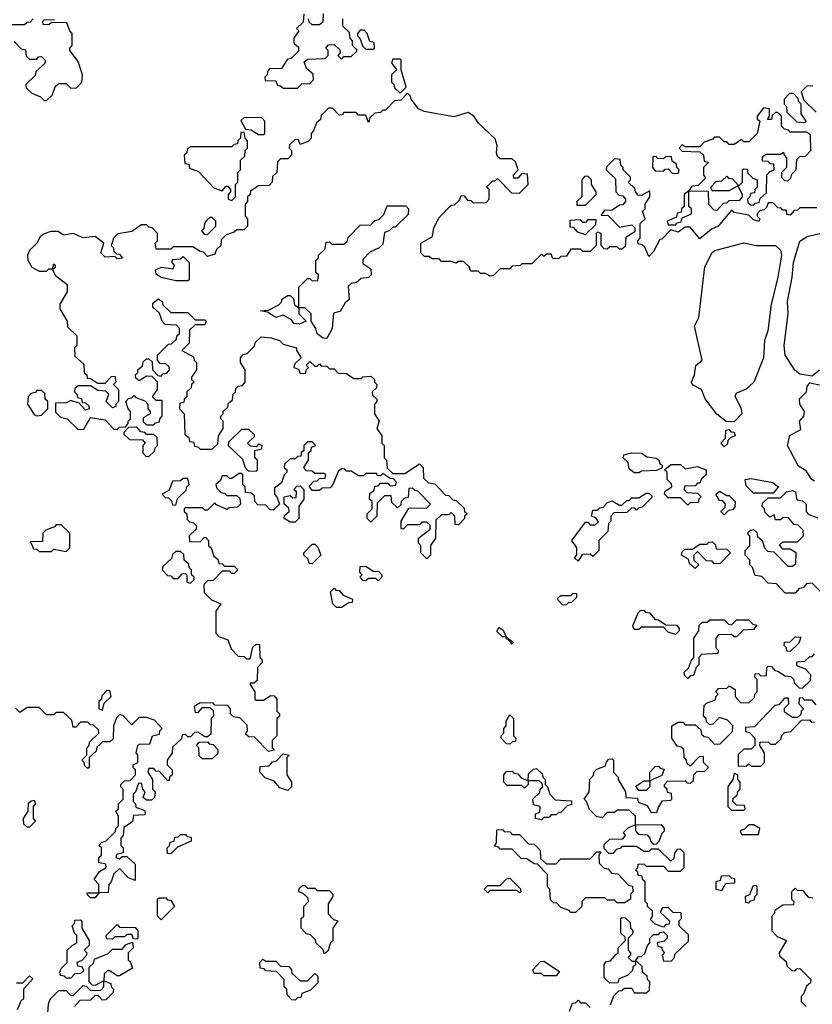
# Model space of a CAD drawing. Extents: x 2776963 to 2884430, y 684484 to 829250.
# Tile 229 of 256: x 2850335 to 2853586, y 808263 to 812301. Entities that reach past the tile are written whole.
import ezdxf

# ---------------------------------------------------------------- set-up
doc = ezdxf.new("R2010")
doc.units = 0

msp = doc.modelspace()

# ---------------------------------------------------------------- linework, layer by layer
at = {"layer": '0CON20XD'}
for points in [[(2851500, 812325), (2851498.3, 812291.7), (2851470, 812265), (2851480, 812255), (2851460, 812225), (2851460, 812205), (2851478.3, 812188.3), (2851478.3, 812171.7), (2851448.3, 812141.7), (2851431.7, 812138.3), (2851408.3, 812101.7), (2851360, 812100), (2851351.7, 812088.3), (2851350, 812075), (2851340, 812065), (2851341.7, 812051.7), (2851385, 812050), (2851391.7, 812031.7), (2851405, 812030), (2851415, 812020), (2851475, 812020)], [(2851580, 812325), (2851578.3, 812291.7), (2851565, 812280), (2851535, 812280), (2851521.7, 812291.7), (2851520, 812305)], [(2850390, 812305), (2850378.3, 812291.7), (2850365, 812290), (2850355, 812280), (2850300, 812280)], [(2850311.7, 812211.7), (2850341.7, 812181.7), (2850358.3, 812178.3), (2850361.7, 812151.7), (2850375, 812140), (2850405, 812140), (2850411.7, 812148.3), (2850425, 812150), (2850440, 812135), (2850438.3, 812121.7), (2850401.7, 812088.3), (2850398.3, 812071.7), (2850360, 812035), (2850361.7, 812021.7), (2850385, 812000), (2850420, 811985), (2850435, 811970), (2850445, 811970), (2850468.3, 811991.7), (2850481.7, 812028.3), (2850495, 812040), (2850525, 812040), (2850545, 812020), (2850568.3, 812021.7), (2850590, 812045), (2850592.5, 812075), (2850575, 812130), (2850540, 812175), (2850540, 812185), (2850550, 812195), (2850550, 812245), (2850540, 812255), (2850528.3, 812288.3), (2850465, 812290), (2850455, 812280), (2850431.7, 812281.7), (2850430, 812295), (2850435, 812300), (2850478.3, 812301.7)], [(2851475, 812020), (2851491.7, 812038.3), (2851525, 812040), (2851540, 812055), (2851538.3, 812078.3), (2851511.7, 812101.7), (2851501.7, 812128.3), (2851515, 812140), (2851588.3, 812141.7), (2851600, 812155), (2851600, 812175), (2851590, 812185), (2851601.7, 812198.3), (2851625, 812200), (2851648.3, 812178.3), (2851650, 812165), (2851640, 812155), (2851655, 812140), (2851665, 812150), (2851695, 812150), (2851718.3, 812171.7), (2851718.3, 812178.3), (2851700, 812195), (2851700, 812215), (2851690, 812225), (2851688.3, 812248.3), (2851660, 812275), (2851660, 812305)], [(2851785, 812180), (2851790, 812185), (2851788.3, 812208.3), (2851771.7, 812211.7), (2851760, 812245), (2851748.3, 812258.3), (2851731.7, 812258.3), (2851720, 812245), (2851720, 812235), (2851730, 812225), (2851741.7, 812191.7), (2851755, 812180), (2851785, 812180)], [(2851895, 812000), (2851920, 812025), (2851900, 812095), (2851900, 812135), (2851895, 812140), (2851865, 812140), (2851860, 812125), (2851880, 812095), (2851860, 812075), (2851860, 812045), (2851870, 812035), (2851871.7, 812021.7), (2851895, 812000)], [(2853588.3, 812028.3), (2853565, 812030), (2853540, 812005), (2853551.7, 811971.7), (2853601.7, 811921.7)], [(2853605, 811530), (2853535, 811530), (2853525, 811520), (2853511.7, 811518.3), (2853495, 811500), (2853481.7, 811501.7), (2853480, 811520), (2853465, 811520), (2853458.3, 811528.3), (2853445, 811530), (2853425, 811550), (2853405, 811550), (2853398.3, 811531.7), (2853388.3, 811521.7), (2853371.7, 811518.3), (2853360, 811505), (2853360, 811495), (2853370, 811485), (2853367, 811473), (2853345, 811480), (2853325, 811500), (2853265, 811510), (2853255, 811520), (2853200, 811455), (2853171.7, 811441.7), (2853125, 811402.5), (2853085, 811450), (2853065, 811450), (2853035, 811430), (2853005, 811440), (2852968.3, 811401.7), (2852960, 811400), (2852935, 811350), (2852915, 811330), (2852898.3, 811368.3), (2852888.3, 811378.3), (2852871.7, 811381.7), (2852870, 811395), (2852880, 811405), (2852880, 811465), (2852900, 811485), (2852890, 811515), (2852900, 811525), (2852900, 811545), (2852920, 811575), (2852920, 811600), (2852885, 811580), (2852871.7, 811581.7), (2852860, 811595), (2852858.3, 811608.3), (2852830, 811635), (2852840, 811645), (2852840, 811655), (2852810, 811685), (2852810, 811695), (2852800, 811705), (2852798.3, 811728.3), (2852775, 811730), (2852741.7, 811698.3), (2852740, 811685), (2852778.3, 811648.3), (2852780, 811595), (2852791.7, 811581.7), (2852808.3, 811578.3), (2852820, 811565), (2852820, 811555), (2852808.3, 811541.7), (2852795, 811540), (2852765, 811520), (2852731.7, 811518.3), (2852720, 811500), (2852748.3, 811498.3), (2852795, 811450), (2852845, 811460), (2852858.3, 811448.3), (2852858.3, 811431.7), (2852821.7, 811408.3), (2852818.3, 811371.7), (2852805, 811360), (2852795, 811360), (2852785, 811370), (2852755, 811370), (2852745, 811360), (2852731.7, 811361.7), (2852720, 811375), (2852720, 811425), (2852705, 811430), (2852700, 811425), (2852700, 811375), (2852675, 811350), (2852645, 811350), (2852635, 811360), (2852595, 811360), (2852578.3, 811331.7), (2852555, 811330), (2852545, 811320), (2852521.7, 811321.7), (2852515, 811340), (2852495, 811340), (2852485, 811330), (2852475, 811340), (2852435, 811300), (2852395, 811300), (2852387, 811293), (2852355, 811290), (2852345, 811280), (2852305, 811280), (2852278.3, 811251.7), (2852265, 811250), (2852245, 811260), (2852225, 811260), (2852215, 811270), (2852185, 811270), (2852178.3, 811288.3), (2852155, 811310), (2852135, 811310), (2852125, 811302.5), (2852105, 811310), (2852065, 811310), (2852055, 811320), (2852025, 811320), (2852015, 811330), (2851995, 811330), (2851980, 811345), (2851980, 811385), (2852028.3, 811411.7), (2852033, 811447), (2852055, 811490), (2852105, 811540), (2852118.3, 811541.7), (2852138.3, 811561.7), (2852145, 811580), (2852158.3, 811578.3), (2852171.7, 811561.7), (2852185, 811560), (2852195, 811550), (2852248.3, 811551.7), (2852260, 811565), (2852260, 811605), (2852250, 811615), (2852255, 811620), (2852275, 811640), (2852285, 811640), (2852295, 811650), (2852351.7, 811591.7), (2852385, 811590), (2852420, 811625), (2852418.3, 811668.3), (2852395, 811670), (2852378.3, 811651.7), (2852361.7, 811651.7), (2852360, 811665), (2852380, 811685), (2852368.3, 811718.3), (2852355, 811730), (2852305, 811730), (2852295, 811740), (2852290, 811755), (2852293.3, 811785), (2852285, 811812.5), (2852216.7, 811876.7), (2852197.5, 811905), (2852175, 811920), (2852115, 811903.3), (2851994.3, 811924.3), (2851970, 811935), (2851940, 811975), (2851938.3, 811988.3), (2851925, 812000), (2851898.3, 811971.7), (2851871.7, 811968.3), (2851835, 811930), (2851825, 811930), (2851815, 811920), (2851791.7, 811918.3), (2851771.7, 811898.3), (2851765, 811880), (2851755, 811910), (2851725, 811910), (2851715, 811920), (2851665, 811920), (2851658.3, 811911.7), (2851645, 811910), (2851618.3, 811938.3), (2851601.7, 811938.3), (2851571.7, 811908.3), (2851568.3, 811891.7), (2851551.7, 811878.3), (2851540, 811845), (2851530, 811835), (2851530, 811815), (2851518.3, 811801.7), (2851485, 811790), (2851478.3, 811808.3), (2851465, 811810), (2851441.7, 811788.3), (2851440, 811775), (2851450, 811765), (2851450, 811745), (2851435, 811730), (2851405, 811730), (2851391.7, 811718.3), (2851390, 811675), (2851371.7, 811658.3), (2851370, 811635), (2851358.3, 811621.7), (2851315, 811620), (2851281.7, 811598.3), (2851280, 811585), (2851270, 811575), (2851270, 811555), (2851260, 811545), (2851260, 811495), (2851270, 811485), (2851270, 811455), (2851255, 811440), (2851225, 811440), (2851215, 811430), (2851181.7, 811418.3), (2851161.7, 811398.3), (2851160, 811375), (2851141.7, 811358.3), (2851135, 811340), (2851105, 811330), (2851088.3, 811348.3), (2851075, 811350), (2851045, 811370), (2850965, 811370), (2850955, 811360), (2850895, 811360), (2850890, 811385), (2850900, 811395), (2850900, 811425), (2850878.3, 811448.3), (2850865, 811450), (2850855, 811460), (2850835, 811460), (2850795, 811432.5), (2850737.5, 811422.5), (2850720, 811405), (2850715, 811390), (2850710, 811375), (2850720, 811365), (2850721.7, 811351.7), (2850731.7, 811341.7), (2850745, 811340), (2850757, 811323), (2850735, 811320), (2850725, 811330), (2850685, 811327.5), (2850667.5, 811345), (2850680, 811385), (2850645, 811412.5), (2850595, 811406.7), (2850555, 811423.8), (2850515, 811417.5), (2850492.5, 811432.5), (2850462.3, 811432.3), (2850435, 811423.3), (2850419.6, 811410.4), (2850405.5, 811384.5), (2850375.8, 811355), (2850367.5, 811335), (2850368, 811315), (2850385, 811286.7), (2850415, 811270), (2850445, 811270), (2850455, 811280), (2850470, 811280), (2850475, 811300), (2850480, 811295), (2850480, 811285), (2850470, 811275), (2850481.7, 811251.7), (2850530, 811215), (2850530, 811185), (2850500, 811135), (2850500, 811115), (2850530, 811065), (2850531.7, 811041.7), (2850570, 811005), (2850570, 810965), (2850560, 810955), (2850561.7, 810921.7), (2850598.3, 810888.3), (2850600, 810855), (2850610, 810845), (2850611.7, 810831.7), (2850625, 810830), (2850655, 810810), (2850685, 810810), (2850711.7, 810838.3), (2850725, 810840), (2850730, 810815), (2850720, 810805), (2850740, 810785), (2850740, 810735), (2850730, 810725), (2850730, 810715), (2850715, 810710), (2850690, 810735), (2850700, 810765), (2850688.3, 810778.3), (2850655, 810780), (2850625, 810800), (2850575, 810800), (2850561.7, 810788.3), (2850560, 810775), (2850570, 810765), (2850571.7, 810751.7), (2850588.3, 810748.3), (2850591.7, 810731.7), (2850605, 810730), (2850618.3, 810718.3), (2850620, 810705), (2850605, 810700), (2850578.3, 810728.3), (2850545, 810740), (2850525, 810730), (2850481.7, 810728.3), (2850481.7, 810691.7), (2850501.7, 810671.7), (2850530, 810665), (2850575, 810620), (2850598.3, 810621.7), (2850625, 810670), (2850685, 810660), (2850721.7, 810621.7), (2850735, 810620), (2850745, 810630), (2850768.3, 810631.7), (2850780, 810645), (2850780, 810655), (2850790, 810665), (2850790, 810695), (2850780, 810705), (2850770, 810735), (2850781.7, 810748.3), (2850795, 810750), (2850805, 810760), (2850811.7, 810751.7), (2850848.3, 810738.3), (2850860, 810725), (2850860, 810705), (2850870, 810695), (2850870, 810685), (2850841.7, 810668.3), (2850841.7, 810651.7)], [(2853555, 811880), (2853560, 811885), (2853540, 811915), (2853540, 811955), (2853530, 811965), (2853528.3, 811978.3), (2853508.3, 811998.3), (2853491.7, 811998.3), (2853470, 811975), (2853470, 811955), (2853480, 811945), (2853481.7, 811921.7), (2853521.7, 811881.7), (2853555, 811880)], [(2853195, 811520), (2853221.7, 811548.3), (2853235, 811550), (2853245, 811560), (2853288.3, 811561.7), (2853300, 811575), (2853300, 811585), (2853280, 811620), (2853245, 811600), (2853175, 811600), (2853170, 811615), (2853191.7, 811638.3), (2853215, 811640), (2853235, 811660), (2853241.7, 811651.7), (2853258.3, 811648.3), (2853285, 811620), (2853300, 811635), (2853300, 811685), (2853305, 811690), (2853318.3, 811688.3), (2853321.7, 811671.7), (2853341.7, 811651.7), (2853360, 811645), (2853360, 811615), (2853350, 811605), (2853348.3, 811591.7), (2853331.7, 811588.3), (2853330, 811575), (2853320, 811565), (2853321.7, 811551.7), (2853331.7, 811541.7), (2853345, 811540), (2853351.7, 811548.3), (2853368.3, 811551.7), (2853371.7, 811568.3), (2853398.3, 811591.7), (2853400, 811665), (2853411.7, 811678.3), (2853430, 811685), (2853428.3, 811708.3), (2853415, 811710), (2853405, 811720), (2853381.7, 811721.7), (2853381.7, 811738.3), (2853395, 811750), (2853455, 811750), (2853468.3, 811758.3), (2853470, 811745), (2853480, 811735), (2853480, 811695), (2853460, 811675), (2853460, 811655), (2853471.7, 811641.7), (2853485, 811640), (2853498.3, 811651.7), (2853501.7, 811668.3), (2853520, 811685), (2853521.7, 811728.3), (2853535, 811740), (2853558.3, 811741.7), (2853580, 811765), (2853578.3, 811828.3), (2853565, 811840), (2853495, 811840), (2853488.3, 811848.3), (2853471.7, 811851.7), (2853460, 811865), (2853460, 811905), (2853445, 811920), (2853435, 811920), (2853421.7, 811908.3), (2853418.3, 811891.7), (2853401.7, 811891.7), (2853410, 811905), (2853410, 811935), (2853385, 811940), (2853360, 811905), (2853360, 811895), (2853370, 811885), (2853360, 811835), (2853325, 811800), (2853305, 811800), (2853295, 811810), (2853265, 811790), (2853245, 811790), (2853235, 811800), (2853225, 811800), (2853205, 811820), (2853185, 811820), (2853178.3, 811811.7), (2853141.7, 811798.3), (2853125, 811780), (2853065, 811780), (2853051.7, 811788.3), (2853040, 811775), (2853051.7, 811761.7), (2853125, 811760), (2853140, 811745), (2853141.7, 811721.7), (2853160, 811715), (2853140, 811695), (2853140, 811665), (2853148.3, 811651.7), (2853118.3, 811621.7), (2853091.7, 811618.3), (2853080, 811600), (2853158.3, 811598.3), (2853160, 811545), (2853181.7, 811521.7), (2853195, 811520)], [(2851335, 811830), (2851340, 811835), (2851340, 811885), (2851328.3, 811898.3), (2851255, 811900), (2851241.7, 811888.3), (2851261.7, 811851.7), (2851285, 811850), (2851315, 811830), (2851335, 811830)], [(2851205, 811560), (2851220, 811575), (2851220, 811625), (2851230, 811635), (2851230, 811675), (2851240, 811685), (2851240, 811725), (2851258.3, 811741.7), (2851260, 811765), (2851270, 811775), (2851270, 811805), (2851260, 811815), (2851255, 811840), (2851241.7, 811838.3), (2851240, 811815), (2851230, 811805), (2851228.3, 811791.7), (2851215, 811790), (2851205, 811780), (2851035, 811780), (2851021.7, 811768.3), (2851020, 811755), (2851010, 811745), (2851011.7, 811711.7), (2851028.3, 811708.3), (2851031.7, 811691.7), (2851068.3, 811678.3), (2851131.7, 811611.7), (2851165, 811600), (2851181.7, 811618.3), (2851188.3, 811618.3), (2851200, 811605), (2851200, 811595), (2851190, 811585), (2851190, 811565), (2851205, 811560)], [(2853035, 811670), (2853040, 811685), (2853030, 811695), (2853028.3, 811708.3), (2853011.7, 811721.7), (2853008.3, 811738.3), (2852985, 811740), (2852975, 811730), (2852952.5, 811732.5), (2852945, 811740), (2852931.7, 811738.3), (2852930, 811695), (2852941.7, 811681.7), (2852975, 811680), (2852981.7, 811688.3), (2852995, 811690), (2853011.7, 811671.7), (2853035, 811670)], [(2852655, 811540), (2852700, 811585), (2852700, 811595), (2852680, 811625), (2852680, 811645), (2852665, 811660), (2852651.7, 811658.3), (2852640, 811645), (2852640, 811575), (2852620, 811555), (2852620, 811540), (2852655, 811540)], [(2853025, 811460), (2853031.7, 811468.3), (2853048.3, 811471.7), (2853051.7, 811488.3), (2853090, 811505), (2853090, 811525), (2853080, 811535), (2853080, 811600), (2853060, 811585), (2853060, 811535), (2853050, 811525), (2853048.3, 811511.7), (2853031.7, 811508.3), (2853028.3, 811491.7), (2852990, 811475), (2852995, 811460), (2853025, 811460)], [(2851595, 810994), (2851580, 810995), (2851555, 811012.5), (2851550, 811035), (2851530, 811065), (2851530, 811095), (2851505, 811120), (2851480, 811120), (2851480, 811095), (2851510, 811065), (2851483, 811053), (2851460, 811055), (2851450, 811070), (2851415, 811090), (2851385, 811080), (2851351.7, 811101.7), (2851322.5, 811107.5), (2851355, 811110), (2851398.3, 811131.7), (2851410, 811145), (2851410, 811155), (2851435, 811170), (2851445, 811170), (2851458.3, 811158.3), (2851461.7, 811131.7), (2851480, 811120), (2851480, 811205), (2851515, 811240), (2851525, 811240), (2851535, 811230), (2851558.3, 811231.7), (2851560, 811255), (2851550, 811265), (2851550, 811315), (2851560, 811325), (2851560, 811335), (2851588.3, 811361.7), (2851591.7, 811388.3), (2851605, 811390), (2851615, 811380), (2851665, 811380), (2851678.3, 811391.7), (2851681.7, 811408.3), (2851731.7, 811458.3), (2851775, 811460), (2851791.7, 811478.3), (2851808.3, 811481.7), (2851828.3, 811501.7), (2851841.7, 811538.3), (2851918.3, 811538.3), (2851930, 811525), (2851928.3, 811501.7), (2851875, 811450), (2851865, 811450), (2851850, 811435), (2851831.7, 811428.3), (2851825, 811380), (2851810, 811365), (2851771.7, 811348.3), (2851741.7, 811318.3), (2851741.7, 811301.7), (2851775, 811280), (2851776.2, 811255), (2851765, 811243.8), (2851735, 811240), (2851717, 811223), (2851695, 811220), (2851681.7, 811208.3), (2851685.8, 811154.2), (2851670, 811140), (2851650, 811105), (2851621.7, 811098.3), (2851616, 811035), (2851595, 810994)], [(2851105, 811420), (2851140, 811455), (2851140, 811475), (2851125, 811490), (2851115, 811490), (2851101.7, 811478.3), (2851092.5, 811465), (2851090, 811445), (2851080, 811435), (2851091.7, 811421.7), (2851105, 811420)], [(2852655, 811420), (2852698.3, 811461.7), (2852700, 811480), (2852665, 811480), (2852655, 811470), (2852645, 811470), (2852635, 811480), (2852591.7, 811478.3), (2852591.7, 811451.7), (2852605, 811450), (2852621.7, 811431.7), (2852655, 811420)], [(2853615, 810864.2), (2853585, 810839.2), (2853535, 810847.1), (2853514.6, 810864.6), (2853474.4, 810925), (2853470, 810965), (2853486.5, 811095), (2853484.4, 811145), (2853503.3, 811245), (2853508.1, 811305), (2853535, 811393.3), (2853565, 811412.5), (2853639.7, 811429.7)], [(2853265, 810652.5), (2853233, 810653), (2853194, 810684), (2853146.2, 810746.2), (2853132, 810785), (2853094.4, 810804.4), (2853090.8, 810815), (2853103.1, 810845), (2853107.5, 810882.5), (2853133.8, 810905), (2853103.1, 811045), (2853120.4, 811079.6), (2853145, 811287.5), (2853175, 811346.7), (2853185.8, 811354.2), (2853305, 811385.8), (2853355, 811375.8), (2853435, 811375.8), (2853455.5, 811355.5), (2853458.9, 811335), (2853444.4, 811245), (2853416.6, 811133.4), (2853403.1, 811025), (2853390, 810985), (2853385.6, 810915), (2853345.4, 810814.6), (2853315, 810785.7), (2853275, 810769.2), (2853268.3, 810758.3), (2853293.8, 810705), (2853296.7, 810685), (2853265, 810652.5)], [(2851025, 811230), (2850975, 811230), (2850915, 811244.2), (2850895, 811257.5), (2850892.5, 811275), (2850917, 811287), (2850965, 811280), (2850970, 811295), (2850960, 811305), (2850961.7, 811318.3), (2850995, 811320), (2851005, 811330), (2851030, 811305), (2851030, 811235), (2851025, 811230)], [(2850841.7, 810651.7), (2850855, 810640), (2850885, 810640), (2850891.7, 810648.3), (2850908.3, 810651.7), (2850910, 810665), (2850920, 810675), (2850920, 810740), (2850895, 810740), (2850880, 810755), (2850900, 810785), (2850900, 810815), (2850878.3, 810838.3), (2850855, 810840), (2850825, 810820), (2850811.7, 810831.7), (2850810, 810845), (2850820, 810855), (2850820, 810865), (2850838.3, 810881.7), (2850841.7, 810898.3), (2850855, 810910), (2850865, 810910), (2850878.3, 810898.3), (2850880, 810865), (2850901.7, 810841.7), (2850915, 810840), (2850921.7, 810848.3), (2850938.3, 810851.7), (2850950, 810865), (2850948.3, 810878.3), (2850935, 810890), (2850911.7, 810891.7), (2850900, 810905), (2850900, 810925), (2850945, 810970), (2850958.3, 810971.7), (2850978.3, 810991.7), (2850980, 811005), (2850990, 811015), (2850990, 811035), (2850978.3, 811048.3), (2850931.7, 811051.7), (2850920, 811065), (2850908.3, 811098.3), (2850881.7, 811121.7), (2850881.7, 811138.3), (2850903.3, 811156.7), (2850920, 811145), (2850921.7, 811131.7), (2850955, 811100), (2851025, 811100), (2851055, 811070), (2851095, 811070), (2851100, 811065), (2851095, 811050), (2851055, 811050), (2851031.7, 811028.3), (2851030, 810975), (2851000, 810945), (2851048.3, 810918.3), (2851050, 810905), (2851060, 810895), (2851060, 810865), (2851040, 810835), (2851040, 810825), (2851050, 810815), (2851040, 810805), (2851038.3, 810791.7), (2851020, 810775), (2851020, 810755), (2851010, 810745), (2851008.3, 810731.7), (2850991.7, 810728.3), (2850990, 810705), (2851010, 810685), (2851011.7, 810601.7), (2851028.3, 810588.3), (2851031.7, 810571.7), (2851048.3, 810568.3), (2851051.7, 810551.7), (2851065, 810550), (2851075, 810540), (2851125, 810540), (2851148.3, 810561.7), (2851150, 810595), (2851170, 810625), (2851170, 810655), (2851160, 810665), (2851160, 810675), (2851170, 810685), (2851170, 810695), (2851188.3, 810711.7), (2851191.7, 810728.3), (2851208.3, 810741.7), (2851210, 810765), (2851220, 810775), (2851221.7, 810788.3), (2851231.7, 810798.3), (2851248.3, 810801.7), (2851260, 810815), (2851260, 810865), (2851240, 810895), (2851240, 810915), (2851251.7, 810928.3), (2851268.3, 810931.7), (2851298.3, 810961.7), (2851301.7, 810978.3), (2851325, 811000), (2851367, 810997), (2851400, 810985), (2851415, 810970), (2851470, 810955), (2851470, 810945), (2851490, 810915), (2851461.7, 810888.3), (2851460, 810875), (2851478.3, 810868.3), (2851485, 810850), (2851508.3, 810851.7), (2851510, 810865), (2851520, 810875), (2851510, 810885), (2851525, 810900), (2851545, 810880), (2851555, 810880), (2851565, 810890), (2851571.7, 810881.7), (2851595, 810880), (2851605, 810870), (2851625, 810870), (2851641.7, 810851.7), (2851675, 810850), (2851705, 810830), (2851735, 810830), (2851743, 810837), (2851775, 810840), (2851790, 810825), (2851790, 810815), (2851800, 810805), (2851798.3, 810791.7), (2851780, 810775), (2851781.7, 810761.7), (2851800, 810745), (2851800, 810735), (2851790, 810725), (2851790, 810685), (2851810, 810655), (2851800, 810625), (2851820, 810595), (2851820, 810565), (2851830, 810555), (2851830, 810505), (2851840, 810495), (2851841.7, 810461.7), (2851865, 810440), (2851915, 810440), (2851975, 810480), (2851990, 810465), (2851991.7, 810421.7), (2852011.7, 810401.7), (2852038.3, 810398.3), (2852081.7, 810351.7), (2852095, 810350), (2852111.7, 810331.7), (2852125, 810330), (2852158.3, 810298.3), (2852160, 810285), (2852170, 810275), (2852160, 810265), (2852160, 810255), (2852135, 810230), (2852121.7, 810231.7), (2852120, 810265), (2852105, 810280), (2852095, 810270), (2852065, 810270), (2852041.7, 810248.3), (2852040, 810175), (2852020, 810145), (2852020, 810105), (2852005, 810090), (2851980, 810115), (2851980, 810145), (2851970, 810155), (2851970, 810175), (2852018.3, 810211.7), (2852018.3, 810228.3), (2852005, 810240), (2851985, 810240), (2851975, 810230), (2851925, 810230), (2851908.3, 810211.7), (2851900, 810215), (2851900, 810245), (2851931.7, 810298.3), (2852005, 810300), (2852020, 810315), (2851968.3, 810368.3), (2851955, 810370), (2851945, 810380), (2851931.7, 810378.3), (2851928.3, 810341.7), (2851911.7, 810338.3), (2851900, 810325), (2851898.3, 810311.7), (2851885, 810300), (2851861.7, 810321.7), (2851858.3, 810348.3), (2851831.7, 810348.3), (2851801.7, 810318.3), (2851800, 810265), (2851775, 810240), (2851760, 810255), (2851760, 810275), (2851780, 810295), (2851780, 810325), (2851770, 810335), (2851771.7, 810358.3), (2851788.3, 810371.7), (2851791.7, 810388.3), (2851805, 810390), (2851815, 810400), (2851845, 810400), (2851855, 810390), (2851878.3, 810391.7), (2851880, 810405), (2851868.3, 810418.3), (2851855, 810420), (2851825, 810440), (2851815, 810430), (2851801.7, 810431.7), (2851800, 810440), (2851755, 810440), (2851745, 810430), (2851725, 810430), (2851695, 810450), (2851675, 810450), (2851668.3, 810458.3), (2851655, 810460), (2851641.7, 810448.3), (2851620, 810395), (2851608.3, 810381.7), (2851575, 810380), (2851565, 810370), (2851535, 810370), (2851521.7, 810388.3), (2851541.7, 810408.3), (2851555, 810410), (2851565, 810420), (2851588.3, 810421.7), (2851590, 810435), (2851585, 810440), (2851545, 810440), (2851535, 810450), (2851511.7, 810451.7), (2851500, 810465), (2851515, 810490), (2851520, 810495), (2851520, 810525), (2851530, 810535), (2851531.7, 810548.3), (2851550, 810555), (2851535, 810570), (2851515, 810570), (2851500, 810555), (2851500, 810535), (2851490, 810525), (2851488.3, 810511.7), (2851475, 810510), (2851465, 810500), (2851445, 810500), (2851421.7, 810478.3), (2851420, 810465), (2851430, 810455), (2851430, 810445), (2851420, 810435), (2851408.3, 810401.7), (2851380, 810380), (2851380, 810355), (2851390, 810345), (2851400, 810315), (2851375, 810290), (2851361.7, 810291.7), (2851345, 810310), (2851311.7, 810311.7), (2851300, 810325), (2851298.3, 810348.3), (2851285, 810360), (2851261.7, 810361.7), (2851260, 810385), (2851250, 810395), (2851250, 810435), (2851245, 810440), (2851235, 810440), (2851205, 810420), (2851195, 810420), (2851185, 810430), (2851165, 810430), (2851158.3, 810411.7), (2851140, 810395), (2851141.7, 810381.7), (2851161.7, 810361.7), (2851175, 810360), (2851185, 810350), (2851225, 810350), (2851238.3, 810338.3), (2851240, 810315), (2851228.3, 810301.7), (2851195, 810300), (2851185, 810292.5), (2851141.7, 810311.7), (2851135, 810320), (2851105, 810290), (2851095, 810290), (2851085, 810300), (2851015, 810300), (2851010, 810295), (2851010, 810285), (2851020, 810275), (2851021.7, 810251.7), (2851031.7, 810241.7), (2851048.3, 810238.3), (2851060, 810225), (2851058.3, 810211.7), (2851030, 810185), (2851031.7, 810161.7), (2851075, 810160), (2851091.7, 810178.3), (2851098.3, 810178.3), (2851110, 810165), (2851110, 810145), (2851120, 810135), (2851131.7, 810101.7), (2851148.3, 810088.3), (2851151.7, 810071.7), (2851165, 810070), (2851175, 810060), (2851215, 810060), (2851230, 810045), (2851215, 810030), (2851205, 810030), (2851195, 810040), (2851165, 810040), (2851128.3, 810001.7), (2851105, 810000), (2851090, 809985), (2851091.7, 809951.7), (2851121.7, 809921.7), (2851160, 809905), (2851140, 809875), (2851140, 809785), (2851151.7, 809771.7), (2851188.3, 809758.3), (2851201.7, 809721.7), (2851231.7, 809691.7), (2851255, 809690), (2851265, 809680), (2851280, 809680), (2851291.7, 809728.3), (2851305, 809740), (2851318.3, 809738.3), (2851320, 809685), (2851330, 809675), (2851330, 809665), (2851310, 809645), (2851308.3, 809591.7), (2851295, 809580), (2851280, 809580), (2851280, 809575), (2851300, 809545), (2851300, 809515), (2851305, 809510), (2851335, 809510), (2851365, 809530), (2851378.3, 809528.3), (2851390, 809515), (2851390, 809465), (2851400, 809455), (2851400, 809445), (2851390, 809435), (2851390, 809365), (2851370, 809345), (2851370, 809315), (2851380, 809305), (2851355, 809300), (2851298.3, 809358.3), (2851275, 809360), (2851261.7, 809371.7), (2851270, 809385), (2851268.3, 809408.3), (2851238.3, 809438.3), (2851211.7, 809441.7), (2851200, 809455), (2851200, 809475), (2851188.3, 809488.3), (2851135, 809490), (2851128.3, 809498.3)], [(2850405, 810676.7), (2850425, 810680), (2850450, 810705), (2850450, 810735), (2850440, 810745), (2850438.3, 810768.3), (2850425, 810780), (2850405, 810780), (2850398.3, 810771.7), (2850381.7, 810768.3), (2850370, 810755), (2850367.5, 810725), (2850395, 810682.5), (2850405, 810676.7)], [(2853595, 810408.1), (2853584.3, 810415), (2853560.6, 810450.6), (2853529.7, 810469.7), (2853484, 810555), (2853494.2, 810595.8), (2853539.3, 810620.7), (2853533.8, 810655), (2853551.2, 810675), (2853554, 810695), (2853534, 810725), (2853533, 810747), (2853562.5, 810775), (2853565, 810797.5), (2853575, 810812), (2853615, 810804.3)], [(2850865, 810510), (2850888.3, 810531.7), (2850890, 810545), (2850900, 810555), (2850898.3, 810588.3), (2850885, 810600), (2850855, 810600), (2850848.3, 810608.3), (2850831.7, 810611.7), (2850815, 810630), (2850781.7, 810628.3), (2850761.7, 810608.3), (2850761.7, 810601.7), (2850785, 810580), (2850838.3, 810578.3), (2850850, 810565), (2850840, 810555), (2850840, 810525), (2850851.7, 810511.7), (2850865, 810510)], [(2851305, 810450), (2851310, 810455), (2851310, 810495), (2851300, 810505), (2851300, 810535), (2851328.3, 810541.7), (2851330, 810555), (2851315, 810560), (2851305, 810550), (2851281.7, 810551.7), (2851270, 810565), (2851298.3, 810591.7), (2851298.3, 810598.3), (2851275, 810620), (2851245, 810620), (2851191.7, 810568.3), (2851190, 810555), (2851248.3, 810498.3), (2851260, 810465), (2851271.7, 810451.7), (2851305, 810450)], [(2853225, 810550), (2853210, 810565), (2853230, 810585), (2853231.7, 810618.3), (2853245, 810620), (2853251.7, 810611.7), (2853265, 810610), (2853270, 810595), (2853251.7, 810588.3), (2853240, 810575), (2853238.3, 810561.7), (2853225, 810550)], [(2852875, 810442.5), (2852855, 810442.5), (2852835, 810460), (2852830, 810485), (2852810, 810505), (2852813, 810517), (2852844.4, 810525.6), (2852885, 810524), (2852908, 810508), (2852945, 810502.5), (2852956.2, 810495), (2852960, 810480), (2852970, 810475), (2852968.3, 810461.7), (2852947, 810453), (2852885, 810450), (2852875, 810442.5)], [(2853075, 810310), (2853045, 810340), (2852995, 810340), (2852980, 810355), (2852981.7, 810368.3), (2853010, 810385), (2853008.3, 810398.3), (2852990, 810415), (2852990, 810445), (2852980, 810455), (2853005, 810477.5), (2853045, 810477.5), (2853065, 810460), (2853115, 810468.8), (2853150, 810455), (2853150, 810435), (2853131.7, 810418.3), (2853125, 810400), (2853115, 810400), (2853105, 810390), (2853061.7, 810388.3), (2853060, 810375), (2853071.7, 810361.7), (2853115, 810360), (2853130, 810345), (2853120, 810335), (2853118.3, 810321.7), (2853085, 810320), (2853075, 810310)], [(2850975, 810310), (2850981.7, 810338.3), (2851018.3, 810371.7), (2851020, 810385), (2851030, 810395), (2851025, 810420), (2851005, 810420), (2850995, 810410), (2850961.7, 810408.3), (2850948.3, 810371.7), (2850920, 810355), (2850931.7, 810341.7), (2850945, 810340), (2850958.3, 810328.3), (2850961.7, 810311.7), (2850975, 810310)], [(2853425, 810360), (2853345, 810360), (2853315, 810390), (2853310, 810415), (2853335, 810420), (2853423.6, 810403.6), (2853447.5, 810385), (2853425, 810360)], [(2851465, 810240), (2851445, 810240), (2851420, 810255), (2851421.7, 810268.3), (2851440, 810285), (2851438.3, 810298.3), (2851420, 810315), (2851420, 810345), (2851445, 810350), (2851455, 810340), (2851468.3, 810341.7), (2851470, 810365), (2851460, 810375), (2851471.7, 810388.3), (2851485, 810390), (2851500, 810375), (2851500, 810335), (2851480, 810305), (2851480, 810255), (2851465, 810240)], [(2853411.7, 810261.7), (2853391.7, 810281.7), (2853390, 810295), (2853380, 810305), (2853381.7, 810318.3), (2853405, 810340), (2853455, 810340), (2853480, 810365), (2853505, 810370), (2853516.7, 810365), (2853521.7, 810331.7), (2853545, 810327.5), (2853560, 810315), (2853560, 810285), (2853571.7, 810271.7), (2853608.3, 810258.3)], [(2852625, 810080), (2852610, 810095), (2852620, 810105), (2852620, 810135), (2852600, 810165), (2852655, 810240), (2852665, 810240), (2852675, 810230), (2852695, 810230), (2852708.3, 810241.7), (2852698.3, 810258.3), (2852680, 810265), (2852685, 810290), (2852705, 810290), (2852715, 810300), (2852728.3, 810301.7), (2852745, 810320), (2852765, 810327.5), (2852795, 810310), (2852805, 810310), (2852825, 810330), (2852835, 810330), (2852845, 810340), (2852875, 810340), (2852905, 810360), (2852915, 810360), (2852928.3, 810348.3), (2852928.3, 810341.7), (2852888.3, 810301.7), (2852875, 810300), (2852865, 810290), (2852858.3, 810298.3), (2852845, 810300), (2852825, 810280), (2852771.7, 810278.3), (2852760, 810265), (2852760, 810245), (2852750, 810235), (2852747, 810203), (2852710, 810165), (2852710, 810125), (2852685, 810100), (2852675, 810110), (2852641.7, 810108.3), (2852625, 810080)], [(2853225, 810270), (2853210, 810285), (2853228.3, 810301.7), (2853230, 810315), (2853218.3, 810328.3), (2853205, 810330), (2853190, 810355), (2853205, 810367.5), (2853235, 810350), (2853245, 810350), (2853270, 810325), (2853268.3, 810301.7), (2853258.3, 810291.7), (2853241.7, 810288.3), (2853225, 810270)], [(2853628.3, 809948.3), (2853585, 809990), (2853561.7, 809988.3), (2853548.3, 809971.7), (2853531.7, 809968.3), (2853515, 809950), (2853475, 809950), (2853438.3, 809988.3), (2853405, 809990), (2853378.3, 810018.3), (2853351.7, 810021.7), (2853340, 810055), (2853330, 810065), (2853330, 810085), (2853310, 810105), (2853310, 810125), (2853330, 810145), (2853330, 810185), (2853320, 810195), (2853331.7, 810208.3), (2853345, 810210), (2853358.3, 810198.3), (2853361.7, 810181.7), (2853380, 810165), (2853390, 810135), (2853401.7, 810121.7), (2853428.3, 810118.3), (2853485, 810060), (2853505, 810060), (2853518.3, 810071.7), (2853520, 810115), (2853495, 810130), (2853465, 810130), (2853451.7, 810148.3), (2853465, 810160), (2853525, 810160), (2853550, 810185), (2853548.3, 810208.3), (2853528.3, 810228.3), (2853511.7, 810231.7), (2853488.3, 810258.3), (2853465, 810260), (2853455, 810250), (2853435, 810250), (2853430, 810270), (2853411.7, 810261.7)], [(2850525, 810120), (2850540, 810135), (2850540, 810195), (2850505, 810230), (2850485, 810230), (2850478.3, 810221.7), (2850441.7, 810208.3), (2850430, 810195), (2850428.3, 810161.7), (2850380, 810160), (2850391.7, 810131.7), (2850405, 810130), (2850415, 810120), (2850465, 810120), (2850475, 810130), (2850525, 810120)], [(2851535, 810070), (2851521.7, 810071.7), (2851518.3, 810088.3), (2851500, 810105), (2851500, 810115), (2851535, 810150), (2851545, 810150), (2851558.3, 810138.3), (2851570, 810105), (2851535, 810070)], [(2853105, 810050), (2853081.7, 810071.7), (2853078.3, 810088.3), (2853050, 810105), (2853051.7, 810118.3), (2853065, 810130), (2853095, 810130), (2853125, 810150), (2853155, 810150), (2853161.7, 810158.3), (2853175, 810160), (2853188.3, 810148.3), (2853191.7, 810131.7), (2853235, 810130), (2853250, 810115), (2853208.3, 810071.7), (2853185, 810070), (2853175, 810080), (2853151.7, 810081.7), (2853115, 810120), (2853100, 810105), (2853100, 810085), (2853120, 810065), (2853105, 810050)], [(2851035, 809990), (2851050, 810005), (2851050, 810015), (2851040, 810025), (2851040, 810045), (2851030, 810055), (2851028.3, 810068.3), (2851010, 810085), (2851008.3, 810108.3), (2850995, 810120), (2850975, 810120), (2850961.7, 810108.3), (2850958.3, 810091.7), (2850921.7, 810058.3), (2850920, 810045), (2850941.7, 810021.7), (2850955, 810020), (2850965, 810010), (2850985, 810010), (2851001.7, 810028.3), (2851015, 810030), (2851020, 810025), (2851020, 809995), (2851035, 809990)], [(2851805, 810000), (2851795, 810010), (2851765, 810010), (2851755, 810000), (2851741.7, 810001.7), (2851730, 810015), (2851740, 810025), (2851730, 810035), (2851731.7, 810058.3), (2851755, 810060), (2851785, 810040), (2851808.3, 810038.3), (2851820, 810025), (2851820, 810015), (2851805, 810000)], [(2851655, 809890), (2851635, 809890), (2851620, 809905), (2851610, 809955), (2851625, 809970), (2851631.7, 809961.7), (2851645, 809960), (2851661.7, 809941.7), (2851700, 809925), (2851698.3, 809911.7), (2851685, 809910), (2851655, 809890)], [(2852575, 809900), (2852561.7, 809901.7), (2852541.7, 809921.7), (2852541.7, 809928.3), (2852555, 809940), (2852595, 809940), (2852605, 809950), (2852618.3, 809948.3), (2852618.3, 809931.7), (2852598.3, 809911.7), (2852585, 809910), (2852575, 809900)], [(2853025, 809780), (2852995, 809790), (2852975, 809810), (2852885, 809810), (2852875, 809800), (2852855, 809800), (2852850, 809815), (2852871.7, 809868.3), (2852881.7, 809878.3), (2852895, 809880), (2852901.7, 809871.7), (2852918.3, 809868.3), (2852941.7, 809841.7), (2852955, 809840), (2852985, 809820), (2853028.3, 809818.3), (2853040, 809805), (2853040, 809795), (2853025, 809780)], [(2852355, 809740), (2852340, 809760), (2852331.7, 809761.7), (2852330, 809770), (2852315, 809770), (2852291.7, 809791.7), (2852301.7, 809808.3), (2852318.3, 809798.3), (2852330, 809770), (2852358.3, 809748.3), (2852355, 809740)], [(2853075, 809600), (2853061.7, 809611.7), (2853060, 809625), (2853078.3, 809641.7), (2853090, 809675), (2853100, 809685), (2853100, 809765), (2853120, 809795), (2853121.7, 809818.3), (2853135, 809830), (2853155, 809830), (2853165, 809840), (2853225, 809840), (2853241.7, 809821.7), (2853255, 809820), (2853275, 809840), (2853325, 809840), (2853341.7, 809821.7), (2853358.3, 809818.3), (2853345, 809800), (2853301.7, 809798.3), (2853275, 809770), (2853265, 809770), (2853255, 809780), (2853201.7, 809778.3), (2853190, 809765), (2853190, 809725), (2853200, 809715), (2853198.3, 809701.7), (2853131.7, 809698.3), (2853120, 809685), (2853120, 809655), (2853110, 809645), (2853098.3, 809611.7), (2853085, 809610), (2853075, 809600)], [(2853495, 809710), (2853481.7, 809711.7), (2853480, 809725), (2853470, 809735), (2853471.7, 809748.3), (2853495, 809750), (2853515, 809770), (2853538.3, 809768.3), (2853530, 809745), (2853495, 809710)], [(2852758.3, 808261.7), (2852771.7, 808298.3), (2852791.7, 808318.3), (2852805, 808320), (2852815, 808330), (2852845, 808330), (2852855, 808310), (2852905, 808310), (2852918.3, 808321.7), (2852920, 808355), (2852910, 808365), (2852908.3, 808378.3), (2852890, 808395), (2852888.3, 808418.3), (2852865, 808440), (2852860, 808440), (2852860, 808425), (2852850, 808415), (2852848.3, 808401.7), (2852828.3, 808381.7), (2852791.7, 808368.3), (2852788.3, 808351.7), (2852755, 808350), (2852731.7, 808371.7), (2852731.7, 808428.3), (2852741.7, 808438.3), (2852758.3, 808441.7), (2852781.7, 808468.3), (2852790, 808475), (2852790, 808495), (2852820, 808525), (2852818.3, 808538.3), (2852800, 808555), (2852800, 808615), (2852805, 808620), (2852818.3, 808618.3), (2852838.3, 808598.3), (2852840, 808575), (2852850, 808565), (2852848.3, 808551.7), (2852830, 808535), (2852830, 808485), (2852840, 808475), (2852840, 808465), (2852830, 808455), (2852845, 808440), (2852860, 808440), (2852871.7, 808458.3), (2852885, 808460), (2852898.3, 808471.7), (2852910, 808505), (2852920, 808515), (2852920, 808535), (2852935, 808550), (2852955, 808550), (2852961.7, 808558.3), (2852975, 808560), (2852990, 808545), (2852990, 808535), (2852978.3, 808521.7), (2852950, 808515), (2852951.7, 808501.7), (2852968.3, 808498.3), (2852970, 808485), (2852980, 808475), (2852970, 808465), (2852975, 808440), (2853008.3, 808441.7), (2853020, 808455), (2853021.7, 808468.3), (2853078.3, 808521.7), (2853078.3, 808548.3), (2853040, 808585), (2853040, 808605), (2853050, 808615), (2853048.3, 808638.3), (2853015, 808640), (2852995, 808660), (2852971.7, 808658.3), (2852961.7, 808641.7), (2853000, 808605), (2852998.3, 808591.7), (2852985, 808590), (2852975, 808580), (2852941.7, 808591.7), (2852921.7, 808611.7), (2852930, 808625), (2852930, 808645), (2852910, 808665), (2852910, 808675), (2852900, 808685), (2852900, 808765), (2852890, 808775), (2852888.3, 808788.3), (2852871.7, 808791.7), (2852870, 808805), (2852860, 808815), (2852870, 808825), (2852871.7, 808838.3), (2852895, 808840), (2852905, 808830), (2852975, 808830), (2852995, 808810), (2853045, 808810), (2853060, 808825), (2853060, 808885), (2853045, 808900), (2853031.7, 808898.3), (2853020, 808885), (2853018.3, 808861.7), (2853005, 808850), (2852955, 808900), (2852925, 808900), (2852915, 808890), (2852895, 808890), (2852865, 808910), (2852805, 808910), (2852798.3, 808901.7), (2852781.7, 808898.3), (2852768.3, 808881.7), (2852751.7, 808881.7), (2852731.7, 808901.7), (2852731.7, 808918.3), (2852755, 808940), (2852808.3, 808941.7), (2852820, 808955), (2852811.7, 808968.3), (2852831.7, 808988.3), (2852860, 809000), (2852860, 809035), (2852835, 809060), (2852785, 809060), (2852775, 809050), (2852745, 809050), (2852725, 809030), (2852701.7, 809031.7), (2852671.7, 809061.7), (2852660, 809095), (2852650, 809105), (2852670, 809135), (2852673, 809187), (2852688.3, 809201.7), (2852690, 809215), (2852701.7, 809228.3), (2852738.3, 809241.7), (2852741.7, 809258.3), (2852751.7, 809268.3), (2852765, 809270), (2852770, 809265), (2852770, 809215), (2852790, 809195), (2852790, 809185), (2852820, 809135), (2852821.7, 809111.7), (2852868.3, 809108.3), (2852871.7, 809091.7), (2852908.3, 809078.3), (2852925, 809050), (2852948.3, 809051.7), (2852955, 809070), (2852971.7, 809098.3), (2853005, 809100), (2853010, 809105), (2853008.3, 809128.3), (2852991.7, 809131.7), (2852990, 809145), (2852980, 809155), (2852980, 809165), (2852991.7, 809178.3), (2853065, 809180), (2853071.7, 809171.7), (2853085, 809170), (2853098.3, 809181.7), (2853100, 809205), (2853111.7, 809218.3), (2853145, 809220), (2853160, 809235), (2853140, 809255), (2853140, 809280), (2853121.7, 809278.3), (2853085, 809240), (2853071.7, 809251.7), (2853070, 809265), (2853060, 809275), (2853058.3, 809308.3), (2853048.3, 809318.3), (2853031.7, 809321.7), (2853010, 809355), (2853010, 809405), (2853035, 809420), (2853055, 809420), (2853065, 809410), (2853105, 809410), (2853128.3, 809388.3), (2853131.7, 809371.7), (2853141.7, 809361.7), (2853158.3, 809358.3), (2853185, 809330), (2853208.3, 809331.7), (2853258.3, 809381.7), (2853260, 809405), (2853238.3, 809428.3), (2853205, 809440), (2853178.3, 809411.7), (2853165, 809410), (2853151.7, 809421.7), (2853150, 809435), (2853140, 809445), (2853141.7, 809488.3), (2853151.7, 809498.3), (2853188.3, 809511.7), (2853190, 809525), (2853200, 809535), (2853190, 809545), (2853201.7, 809558.3), (2853235, 809560), (2853245, 809570), (2853270, 809555), (2853270, 809525), (2853291.7, 809501.7), (2853325, 809500), (2853348.3, 809521.7), (2853350, 809535), (2853360, 809545), (2853360, 809595), (2853350, 809605), (2853351.7, 809618.3), (2853365, 809620), (2853375, 809610), (2853398.3, 809611.7), (2853400, 809645), (2853405, 809650), (2853418.3, 809648.3), (2853431.7, 809631.7), (2853445, 809630), (2853475, 809610), (2853498.3, 809608.3), (2853510, 809595), (2853511.7, 809581.7), (2853531.7, 809561.7), (2853545, 809560), (2853578.3, 809591.7), (2853580, 809615), (2853558.3, 809638.3), (2853521.7, 809651.7), (2853521.7, 809668.3), (2853555, 809670), (2853575, 809690), (2853585, 809690), (2853595, 809700)], [(2850675, 809470), (2850681.7, 809498.3), (2850710, 809525), (2850705, 809550), (2850691.7, 809548.3), (2850671.7, 809528.3), (2850670, 809515), (2850660, 809505), (2850660, 809475), (2850675, 809470)], [(2851128.3, 809498.3), (2851075, 809500), (2851050, 809485), (2851055, 809460), (2851068.3, 809461.7), (2851085, 809480), (2851115, 809480), (2851128.3, 809468.3), (2851130, 809445), (2851120, 809435), (2851118.3, 809371.7), (2851105, 809360), (2851095, 809360), (2851065, 809380), (2851051.7, 809378.3), (2851035, 809360), (2851025, 809360), (2851015, 809370), (2851001.7, 809368.3), (2850998.3, 809351.7), (2850961.7, 809318.3), (2850960, 809295), (2850940, 809265), (2850940, 809245), (2850960, 809225), (2850960, 809205), (2850950, 809195), (2850948.3, 809181.7), (2850941.7, 809181.7), (2850908.3, 809218.3), (2850895, 809220), (2850885, 809230), (2850865, 809230), (2850860, 809215), (2850880, 809185), (2850880, 809145), (2850890, 809135), (2850888.3, 809111.7), (2850875, 809100), (2850855, 809100), (2850841.7, 809111.7), (2850850, 809135), (2850840, 809145), (2850835, 809170), (2850821.7, 809168.3), (2850810, 809135), (2850800, 809125), (2850800, 809095), (2850810, 809085), (2850811.7, 809071.7), (2850848.3, 809058.3), (2850850, 809045), (2850845, 809040), (2850801.7, 809038.3), (2850798.3, 809011.7), (2850761.7, 808988.3), (2850760, 808955), (2850750, 808945), (2850750, 808915), (2850760, 808905), (2850760, 808885), (2850731.7, 808878.3), (2850730, 808865), (2850745, 808860), (2850755, 808870), (2850775, 808870), (2850808.3, 808838.3), (2850808.3, 808771.7), (2850781.7, 808781.7), (2850745, 808820), (2850721.7, 808798.3), (2850710, 808765), (2850700, 808755), (2850698.3, 808721.7), (2850660, 808720), (2850645, 808700), (2850625, 808700), (2850610, 808715), (2850615, 808720), (2850660, 808720), (2850660, 808755), (2850640, 808775), (2850661.7, 808808.3), (2850690, 808825), (2850688.3, 808838.3), (2850660, 808845), (2850660, 808865), (2850670, 808875), (2850670, 808905), (2850660, 808915), (2850671.7, 808928.3), (2850688.3, 808931.7), (2850728.3, 808971.7), (2850730, 808985), (2850740, 808995), (2850740, 809035), (2850730, 809055), (2850740, 809065), (2850740, 809085), (2850760, 809105), (2850760, 809145), (2850750, 809155), (2850750, 809165), (2850765, 809180), (2850788.3, 809181.7), (2850810, 809205), (2850810, 809225), (2850800, 809235), (2850800, 809245), (2850820, 809255), (2850820, 809285), (2850812.5, 809295), (2850820, 809325), (2850825, 809330), (2850868.3, 809331.7), (2850880, 809365), (2850908.3, 809371.7), (2850910, 809385), (2850920, 809395), (2850888.3, 809428.3), (2850855, 809440), (2850825, 809440), (2850795, 809410), (2850758.3, 809448.3), (2850745, 809450), (2850731.7, 809438.3), (2850720, 809405), (2850718.3, 809351.7), (2850705, 809340), (2850675, 809340), (2850665, 809330), (2850651.7, 809318.3), (2850648.3, 809301.7), (2850620, 809275), (2850620, 809235), (2850615, 809230), (2850601.7, 809241.7), (2850600, 809255), (2850590, 809265), (2850610, 809285), (2850610, 809315), (2850620, 809325), (2850621.7, 809338.3), (2850660, 809375), (2850658.3, 809388.3), (2850638.3, 809408.3), (2850625, 809410), (2850615, 809420), (2850585, 809420), (2850565, 809400), (2850555, 809400), (2850548.3, 809428.3), (2850515, 809460), (2850485, 809460), (2850475, 809450), (2850445, 809450), (2850415, 809480), (2850365, 809480), (2850335, 809460), (2850318.3, 809478.3)], [(2853601.7, 809491.7), (2853585, 809510), (2853555, 809510), (2853545, 809520), (2853531.7, 809518.3), (2853530, 809495), (2853550, 809475), (2853540, 809465), (2853538.3, 809451.7), (2853525, 809440), (2853505, 809440), (2853471.7, 809461.7), (2853471.7, 809478.3), (2853490, 809495), (2853488.3, 809518.3), (2853471.7, 809518.3), (2853448.3, 809491.7), (2853431.7, 809488.3), (2853348.3, 809401.7), (2853311.7, 809398.3), (2853311.7, 809381.7), (2853328.3, 809378.3), (2853350, 809355), (2853350, 809325), (2853335, 809310), (2853305, 809310), (2853281.7, 809288.3), (2853281.7, 809241.7), (2853315, 809240), (2853325, 809250), (2853335, 809240), (2853375, 809240), (2853390, 809255), (2853390, 809295), (2853370, 809325), (2853371.7, 809338.3), (2853405, 809340), (2853415, 809330), (2853435, 809330), (2853458.3, 809351.7), (2853460, 809365), (2853471.7, 809378.3), (2853498.3, 809381.7), (2853541.7, 809428.3), (2853575, 809430), (2853581.7, 809421.7), (2853595, 809420)], [(2852345, 809330), (2852331.7, 809331.7), (2852310, 809355), (2852310, 809365), (2852320, 809375), (2852320, 809395), (2852330, 809405), (2852330, 809425), (2852345, 809450), (2852360, 809435), (2852360, 809365), (2852370, 809355), (2852368.3, 809341.7), (2852355, 809340), (2852345, 809330)], [(2851125, 809270), (2851085, 809270), (2851071.7, 809281.7), (2851070, 809315), (2851060, 809325), (2851071.7, 809338.3), (2851105, 809340), (2851111.7, 809331.7), (2851128.3, 809328.3), (2851148.3, 809308.3), (2851148.3, 809291.7), (2851125, 809270)], [(2851435, 809140), (2851401.7, 809151.7), (2851378.3, 809178.3), (2851341.7, 809191.7), (2851320, 809215), (2851321.7, 809238.3), (2851358.3, 809241.7), (2851371.7, 809258.3), (2851388.3, 809261.7), (2851415, 809290), (2851440, 809285), (2851430, 809275), (2851430, 809205), (2851450, 809175), (2851450, 809155), (2851435, 809140)], [(2852905, 809140), (2852875, 809140), (2852861.7, 809158.3), (2852895, 809180), (2852920, 809180), (2852920, 809215), (2852941.7, 809238.3), (2852955, 809240), (2852961.7, 809231.7), (2852978.3, 809228.3), (2852968.3, 809201.7), (2852920, 809180), (2852920, 809155), (2852905, 809140)], [(2852475, 809020), (2852450, 809025), (2852450, 809045), (2852468.3, 809051.7), (2852470, 809075), (2852441.7, 809081.7), (2852440, 809105), (2852468.3, 809131.7), (2852470, 809145), (2852480, 809155), (2852478.3, 809168.3), (2852465, 809180), (2852420, 809180), (2852420, 809165), (2852405, 809150), (2852395, 809160), (2852335, 809160), (2852320, 809175), (2852320, 809205), (2852331.7, 809218.3), (2852355, 809220), (2852361.7, 809211.7), (2852378.3, 809208.3), (2852391.7, 809191.7), (2852420, 809180), (2852421.7, 809208.3), (2852441.7, 809228.3), (2852455, 809230), (2852478.3, 809208.3), (2852480, 809195), (2852490, 809185), (2852490, 809165), (2852500, 809155), (2852510, 809125), (2852531.7, 809101.7), (2852598.3, 809098.3), (2852598.3, 809081.7), (2852581.7, 809078.3), (2852555, 809050), (2852545, 809050), (2852535, 809040), (2852515, 809040), (2852505, 809030), (2852485, 809030), (2852475, 809020)], [(2853305, 809060), (2853310, 809065), (2853308.3, 809078.3), (2853275, 809080), (2853260, 809095), (2853261.7, 809108.3), (2853278.3, 809121.7), (2853280, 809135), (2853290, 809145), (2853290, 809175), (2853280, 809185), (2853280, 809205), (2853265, 809210), (2853260, 809185), (2853240, 809155), (2853240, 809075), (2853255, 809060), (2853305, 809060)], [(2850375, 808990), (2850365, 808990), (2850351.7, 809001.7), (2850350, 809025), (2850370, 809055), (2850371.7, 809088.3), (2850381.7, 809098.3), (2850395, 809100), (2850400, 809085), (2850390, 809075), (2850390, 809025), (2850400, 809015), (2850375, 808990)], [(2852945, 808920), (2852958.3, 808931.7), (2852970, 808965), (2852980, 808975), (2852980, 808985), (2852968.3, 808998.3), (2852860, 809000), (2852860, 808975), (2852871.7, 808961.7), (2852908.3, 808958.3), (2852920, 808945), (2852921.7, 808931.7), (2852931.7, 808921.7), (2852945, 808920)], [(2853365, 808960), (2853370, 808985), (2853345, 809000), (2853325, 809000), (2853308.3, 808981.7), (2853290, 808975), (2853295, 808960), (2853365, 808960)], [(2850955, 808880), (2850941.7, 808881.7), (2850940, 808905), (2850950, 808915), (2850951.7, 808928.3), (2850968.3, 808931.7), (2850971.7, 808948.3), (2850985, 808950), (2850995, 808960), (2851015, 808960), (2851021.7, 808951.7), (2851038.3, 808948.3), (2851038.3, 808931.7), (2850981.7, 808908.3), (2850955, 808880)], [(2852615, 808640), (2852595, 808640), (2852588.3, 808648.3), (2852555, 808660), (2852538.3, 808678.3), (2852525, 808680), (2852511.7, 808691.7), (2852510, 808735), (2852500, 808745), (2852500, 808795), (2852458.3, 808838.3), (2852445, 808840), (2852415, 808860), (2852391.7, 808861.7), (2852355, 808900), (2852305, 808900), (2852298.3, 808908.3), (2852281.7, 808911.7), (2852290, 808925), (2852291.7, 808978.3), (2852315, 808980), (2852321.7, 808971.7), (2852345, 808970), (2852355, 808960), (2852385, 808960), (2852421.7, 808921.7), (2852445, 808920), (2852470, 808895), (2852471.7, 808861.7), (2852495, 808840), (2852535, 808840), (2852555, 808860), (2852675, 808860), (2852701.7, 808888.3), (2852718.3, 808888.3), (2852710, 808875), (2852711.7, 808841.7), (2852731.7, 808821.7), (2852748.3, 808818.3), (2852761.7, 808801.7), (2852788.3, 808798.3), (2852831.7, 808751.7), (2852848.3, 808748.3), (2852850, 808725), (2852840, 808715), (2852840, 808695), (2852815, 808680), (2852785, 808680), (2852775, 808690), (2852745, 808690), (2852735, 808700), (2852655, 808700), (2852640, 808685), (2852640, 808665), (2852615, 808640)], [(2852385, 808720), (2852375, 808730), (2852265, 808730), (2852255, 808720), (2852240, 808735), (2852255, 808750), (2852305, 808750), (2852331.7, 808778.3), (2852345, 808780), (2852388.3, 808738.3), (2852390, 808725), (2852385, 808720)], [(2853215, 808730), (2853231.7, 808758.3), (2853268.3, 808761.7), (2853268.3, 808778.3), (2853255, 808780), (2853245, 808790), (2853211.7, 808788.3), (2853208.3, 808771.7), (2853190, 808765), (2853190, 808735), (2853215, 808730)], [(2851585, 808470), (2851578.3, 808488.3), (2851550, 808515), (2851548.3, 808528.3), (2851528.3, 808548.3), (2851511.7, 808551.7), (2851490, 808575), (2851490, 808615), (2851500, 808625), (2851500, 808665), (2851520, 808685), (2851518.3, 808698.3), (2851498.3, 808718.3), (2851480, 808725), (2851481.7, 808738.3), (2851495, 808750), (2851505, 808750), (2851515, 808740), (2851545, 808740), (2851555, 808730), (2851605, 808730), (2851620, 808715), (2851620, 808705), (2851600, 808675), (2851600, 808635), (2851621.7, 808611.7), (2851640, 808605), (2851620, 808575), (2851620, 808525), (2851610, 808515), (2851598.3, 808481.7), (2851585, 808470)], [(2853325, 808680), (2853331.7, 808688.3), (2853348.3, 808691.7), (2853350, 808705), (2853360, 808715), (2853360, 808745), (2853355, 808750), (2853341.7, 808748.3), (2853328.3, 808711.7), (2853310, 808705), (2853311.7, 808681.7), (2853325, 808680)], [(2853588.3, 808698.3), (2853571.7, 808701.7), (2853548.3, 808728.3), (2853525, 808730), (2853515, 808740), (2853500, 808725), (2853500, 808695), (2853510, 808685), (2853508.3, 808671.7), (2853465, 808670), (2853431.7, 808648.3), (2853430, 808635), (2853420, 808625), (2853420, 808565), (2853441.7, 808541.7), (2853480, 808525), (2853450, 808475), (2853451.7, 808461.7), (2853478.3, 808438.3), (2853481.7, 808421.7), (2853501.7, 808401.7), (2853515, 808400), (2853521.7, 808408.3), (2853535, 808410), (2853580, 808365), (2853578.3, 808351.7), (2853561.7, 808338.3), (2853550, 808305), (2853540, 808295), (2853540, 808275), (2853560, 808255)], [(2850915, 808610), (2850900, 808625), (2850900, 808695), (2850905, 808700), (2850935, 808700), (2850941.7, 808691.7), (2850955, 808690), (2850970, 808665), (2850915, 808610)], [(2850545, 808370), (2850525, 808370), (2850518.3, 808378.3), (2850501.7, 808381.7), (2850500, 808395), (2850505, 808410), (2850530, 808435), (2850530, 808485), (2850550, 808505), (2850570, 808515), (2850570, 808545), (2850560, 808555), (2850550, 808585), (2850560, 808595), (2850561.7, 808608.3), (2850585, 808610), (2850590, 808605), (2850590, 808575), (2850620, 808525), (2850620, 808505), (2850600, 808485), (2850610, 808475), (2850608.3, 808461.7), (2850588.3, 808441.7), (2850570, 808435), (2850571.7, 808421.7), (2850588.3, 808418.3), (2850598.3, 808401.7), (2850585, 808390), (2850561.7, 808388.3), (2850545, 808370)], [(2850815, 808530), (2850801.7, 808531.7), (2850795, 808550), (2850775, 808550), (2850765, 808540), (2850725, 808540), (2850715, 808530), (2850691.7, 808531.7), (2850690, 808545), (2850735, 808590), (2850745, 808580), (2850808.3, 808578.3), (2850820, 808565), (2850820, 808535), (2850815, 808530)], [(2850450, 808225), (2850452.5, 808265), (2850460, 808285), (2850495, 808320), (2850525, 808320), (2850541.7, 808301.7), (2850555, 808300), (2850595, 808340), (2850608.3, 808338.3), (2850625, 808320), (2850668.3, 808321.7), (2850680, 808335), (2850680, 808360), (2850645, 808340), (2850631.7, 808341.7), (2850620, 808355), (2850620, 808415), (2850638.3, 808431.7), (2850641.7, 808448.3), (2850698.3, 808471.7), (2850715, 808490), (2850755, 808490), (2850771.7, 808508.3), (2850798.3, 808518.3), (2850800, 808495), (2850780, 808475), (2850780, 808445), (2850788.3, 808438.3), (2850798.3, 808411.7), (2850745, 808380), (2850735, 808380), (2850705, 808400), (2850695, 808400), (2850681.7, 808388.3), (2850680, 808360), (2850708.3, 808348.3), (2850710, 808335), (2850720, 808325), (2850718.3, 808311.7), (2850688.3, 808281.7), (2850675, 808280), (2850658.3, 808298.3), (2850645, 808300), (2850625, 808280), (2850581.7, 808278.3), (2850560, 808255)], [(2851465, 808280), (2851451.7, 808281.7), (2851431.7, 808301.7), (2851430, 808325), (2851420, 808335), (2851420, 808365), (2851388.3, 808398.3), (2851345, 808400), (2851338.3, 808408.3), (2851321.7, 808411.7), (2851320, 808435), (2851331.7, 808448.3), (2851345, 808440), (2851385, 808440), (2851405, 808420), (2851438.3, 808418.3), (2851450, 808405), (2851451.7, 808391.7), (2851485, 808360), (2851515, 808360), (2851545, 808390), (2851558.3, 808378.3), (2851558.3, 808351.7), (2851528.3, 808321.7), (2851491.7, 808308.3), (2851488.3, 808291.7), (2851475, 808290), (2851465, 808280)], [(2852535, 808380), (2852485, 808380), (2852475, 808390), (2852445, 808390), (2852440, 808405), (2852471.7, 808438.3), (2852485, 808440), (2852548.3, 808398.3), (2852535, 808380)], [(2850321.7, 808351.7), (2850348.3, 808351.7), (2850375, 808380), (2850388.3, 808368.3), (2850350, 808325), (2850350, 808285), (2850341.7, 808278.3), (2850325, 808240)], [(2852590, 808235), (2852601.7, 808268.3), (2852615, 808270), (2852625, 808280), (2852635, 808270), (2852655, 808270), (2852675, 808250)]]:
    msp.add_lwpolyline(points, dxfattribs=at)

doc.saveas('drawing.dxf')
